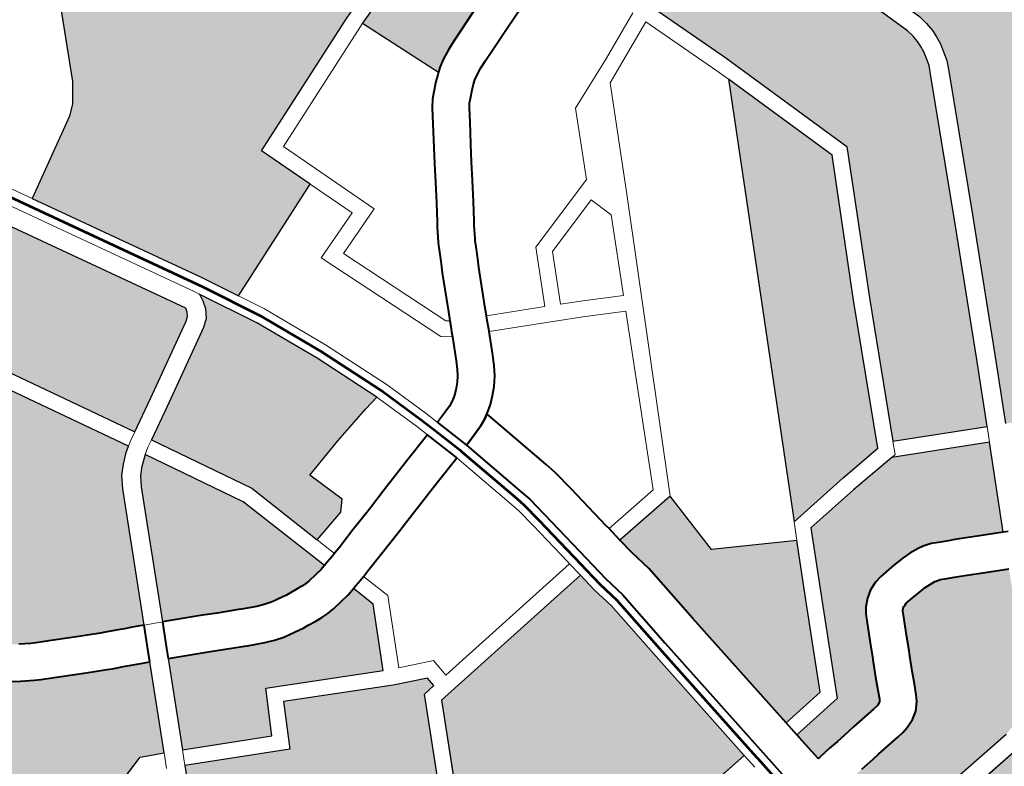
# Model space of a CAD drawing. Header units: metres. Extents: x 148691 to 149199, y 486355 to 486958.
# Tile 63 of 93: x 149133 to 149142, y 486523 to 486530. Entities that reach past the tile are written whole.
import ezdxf

# ---------------------------------------------------------------- set-up
doc = ezdxf.new("R2010")
doc.units = ezdxf.units.M
doc.header["$MEASUREMENT"] = 0
for name, color, linetype, lineweight in [('WVB-alg-onderhoek', 7, 'Continuous', 30), ('WVB-pen-brm-dik 018', 6, 'Continuous', 13), ('WVB-pen-brm-dik 050', 6, 'Continuous', 53), ('WVB-pen-dik 035', 1, 'Continuous', 40), ('WVB-raster-20%', 254, 'Continuous', 30), ('WVB-raster-60%', 253, 'Continuous', 30)]:
    doc.layers.add(name, color=color, linetype=linetype, lineweight=lineweight)

# ---------------------------------------------------------------- blocks, each defined once
blk = doc.blocks.new('INZET')
at = {"layer": 'WVB-raster-20%'}
for points in [[(-0.100655, -0.059926), (-0.101862, -0.059507), (-0.104398, -0.058649), (-0.107002, -0.057775), (-0.107231, -0.057703), (-0.107408, -0.05768), (-0.107568, -0.057663), (-0.107719, -0.057669), (-0.107863, -0.05768), (-0.108028, -0.057716), (-0.108208, -0.057774), (-0.110109, -0.058703), (-0.112111, -0.059689), (-0.113215, -0.057781), (-0.112224, -0.057252), (-0.112722, -0.056289), (-0.108913, -0.05433), (-0.108556, -0.054157), (-0.108307, -0.054157), (-0.108091, -0.054179), (-0.107178, -0.05447), (-0.105907, -0.054932), (-0.105752, -0.05448), (-0.105245, -0.054619), (-0.1049, -0.054713), (-0.103848, -0.055146), (-0.103983, -0.055575), (-0.102032, -0.056247), (-0.101746, -0.055401), (-0.098725, -0.05471), (-0.098055, -0.057456), (-0.099961, -0.057913)], [(-0.110694, -0.062138), (-0.111935, -0.059992), (-0.109955, -0.059017), (-0.108077, -0.058099), (-0.107937, -0.058054), (-0.107812, -0.058027), (-0.107698, -0.058018), (-0.10758, -0.058014), (-0.10745, -0.058028), (-0.107307, -0.058046), (-0.107111, -0.058108), (-0.10451, -0.058981), (-0.101975, -0.059838), (-0.100769, -0.060257), (-0.101355, -0.061959), (-0.103958, -0.061089), (-0.106683, -0.060131), (-0.109227, -0.061371)], [(-0.095873, -0.066523), (-0.095956, -0.066182), (-0.096019, -0.06591), (-0.096046, -0.065799), (-0.096106, -0.065557), (-0.096151, -0.065367), (-0.096218, -0.065094), (-0.096256, -0.064951), (-0.096373, -0.064479), (-0.096401, -0.064364), (-0.096446, -0.064247), (-0.096538, -0.064086), (-0.096646, -0.063958), (-0.096799, -0.063856), (-0.096914, -0.063804), (-0.09711, -0.063739), (-0.097346, -0.063663), (-0.097614, -0.063571), (-0.09771, -0.063538), (-0.097962, -0.063453), (-0.098358, -0.063317), (-0.098429, -0.063292), (-0.098441, -0.063285), (-0.098474, -0.063259), (-0.098497, -0.063233), (-0.098516, -0.063198), (-0.098529, -0.063164), (-0.098565, -0.06301), (-0.098586, -0.062903), (-0.098623, -0.062709), (-0.098634, -0.06261), (-0.098639, -0.062494), (-0.098637, -0.062467), (-0.098624, -0.062388), (-0.098598, -0.062308), (-0.098539, -0.06213), (-0.098501, -0.062018), (-0.09832, -0.061499), (-0.0982, -0.061146), (-0.097199, -0.061479), (-0.096026, -0.061891), (-0.095777, -0.062156), (-0.095616, -0.062345), (-0.09554, -0.062465), (-0.095463, -0.062646), (-0.095068, -0.064302), (-0.09467, -0.066228)], [(-0.10211, -0.067392), (-0.102401, -0.066166), (-0.101142, -0.065944), (-0.100541, -0.064441), (-0.099395, -0.064838), (-0.097802, -0.065387), (-0.097593, -0.066225), (-0.100158, -0.066863), (-0.101377, -0.067159), (-0.101799, -0.067304)], [(-0.112996, -0.074205), (-0.114045, -0.072854), (-0.114222, -0.072698), (-0.114597, -0.072501), (-0.118883, -0.071041), (-0.118813, -0.070839), (-0.117506, -0.067642), (-0.116809, -0.065965), (-0.115336, -0.065169), (-0.114397, -0.064649), (-0.113695, -0.065925), (-0.113639, -0.06608), (-0.113623, -0.066255), (-0.113475, -0.066892), (-0.11327, -0.067287), (-0.11324, -0.067346), (-0.111768, -0.069951), (-0.110788, -0.069434), (-0.10955, -0.071616), (-0.110192, -0.072076)], [(-0.099239, -0.072396), (-0.101011, -0.071786), (-0.101873, -0.068364), (-0.1015, -0.068259), (-0.101096, -0.068119), (-0.09992, -0.067834), (-0.09742, -0.067212), (-0.097061, -0.068683), (-0.096771, -0.068602), (-0.096546, -0.069525), (-0.09658, -0.069592), (-0.096714, -0.06985), (-0.098569, -0.070303), (-0.098136, -0.072117)], [(-0.107918, -0.074338), (-0.108334, -0.073782), (-0.109331, -0.072476), (-0.10946, -0.072356), (-0.109631, -0.07228), (-0.109785, -0.072252), (-0.109913, -0.072252), (-0.109929, -0.072257), (-0.108938, -0.071547), (-0.107819, -0.070851), (-0.106638, -0.070194), (-0.10654, -0.070482), (-0.106257, -0.071229), (-0.105929, -0.072003), (-0.105246, -0.071675), (-0.105037, -0.071812), (-0.104784, -0.072448), (-0.106224, -0.073088)], [(-0.101121, -0.076983), (-0.101223, -0.076968), (-0.101306, -0.076948), (-0.102185, -0.076648), (-0.101531, -0.074754), (-0.102382, -0.074438), (-0.101689, -0.072459), (-0.101504, -0.071825), (-0.101321, -0.071785), (-0.101263, -0.072017), (-0.099252, -0.072709), (-0.09853, -0.072546), (-0.098634, -0.072592), (-0.098769, -0.07265), (-0.098911, -0.072741), (-0.099051, -0.072836), (-0.099172, -0.072943), (-0.099292, -0.073077), (-0.099388, -0.073224), (-0.099487, -0.073385), (-0.099565, -0.073548), (-0.09987, -0.07442), (-0.100648, -0.076668), (-0.100688, -0.076762), (-0.100738, -0.076823), (-0.100822, -0.076893), (-0.100912, -0.076952), (-0.100987, -0.076978), (-0.101068, -0.076983)], [(-0.102469, -0.076551), (-0.104119, -0.075987), (-0.103873, -0.075257), (-0.103782, -0.074991), (-0.103651, -0.074604), (-0.103631, -0.074546), (-0.103531, -0.074229), (-0.103489, -0.074046), (-0.103456, -0.073863), (-0.103445, -0.073746), (-0.103441, -0.073642), (-0.103434, -0.073446), (-0.103438, -0.073352), (-0.103442, -0.07319), (-0.103448, -0.073059), (-0.10346, -0.072921), (-0.103487, -0.072787), (-0.103544, -0.072584), (-0.10359, -0.072425), (-0.103615, -0.072359), (-0.10365, -0.072273), (-0.103216, -0.07208), (-0.102021, -0.072501), (-0.102763, -0.074616), (-0.101911, -0.074933)], [(-0.104781, -0.07576), (-0.107225, -0.074923), (-0.107409, -0.074843), (-0.107538, -0.074749), (-0.107678, -0.074622), (-0.107727, -0.074569), (-0.106072, -0.073349), (-0.10429, -0.072557), (-0.104266, -0.072616), (-0.104255, -0.072645), (-0.104218, -0.072775), (-0.104168, -0.072952), (-0.104154, -0.073022), (-0.104146, -0.073104), (-0.104142, -0.073214), (-0.104137, -0.073377), (-0.104134, -0.073448), (-0.104141, -0.073616), (-0.104144, -0.0737), (-0.10415, -0.073767), (-0.104175, -0.073906), (-0.104207, -0.074045), (-0.104296, -0.074327), (-0.104314, -0.074379), (-0.104445, -0.074766), (-0.104536, -0.075032)]]:
    blk.add_hatch(color=256, dxfattribs=at).paths.add_polyline_path(points)
at = {"layer": 'WVB-raster-20%', "extrusion": (0, 0, -1)}
for points in [[(0.09433, -0.066144), (0.094152, -0.066101), (0.093064, -0.065832), (0.093202, -0.065268), (0.092741, -0.064511), (0.091934, -0.064312), (0.091922, -0.06431), (0.092163, -0.063363), (0.092359, -0.062497), (0.092005, -0.061368), (0.091, -0.061128), (0.091074, -0.060991), (0.091236, -0.06076), (0.091314, -0.060651), (0.09144, -0.060509), (0.091543, -0.0604), (0.091711, -0.060249), (0.091801, -0.060176), (0.091908, -0.060098), (0.092043, -0.060017), (0.092237, -0.059915), (0.09236, -0.05986), (0.092559, -0.059788), (0.092958, -0.059651), (0.093199, -0.059567), (0.093976, -0.059303), (0.094445, -0.06066), (0.095114, -0.062599), (0.094726, -0.064226), (0.094631, -0.064687), (0.093733, -0.064466), (0.093601, -0.064995), (0.093931, -0.065496), (0.094439, -0.065617)], [(0.10088, -0.064323), (0.101181, -0.063115), (0.101368, -0.062271), (0.104055, -0.061373), (0.106665, -0.060455), (0.108848, -0.06152)], [(0.097302, -0.066153), (0.097233, -0.066135), (0.096715, -0.066008), (0.096726, -0.065965), (0.096786, -0.065723), (0.096832, -0.065532), (0.096897, -0.065267), (0.096934, -0.065124), (0.097052, -0.064647), (0.09707, -0.064573), (0.09708, -0.064547), (0.097114, -0.064489), (0.097116, -0.064486), (0.09714, -0.06447), (0.097169, -0.064457), (0.097328, -0.064405), (0.097568, -0.064327), (0.097841, -0.064233), (0.097935, -0.064201), (0.098187, -0.064116), (0.098589, -0.063978), (0.098711, -0.063935), (0.098829, -0.063872), (0.098958, -0.063767), (0.099069, -0.063643), (0.099155, -0.06349), (0.099201, -0.063363), (0.099249, -0.063158), (0.099273, -0.063038), (0.099316, -0.062813), (0.099332, -0.062662), (0.09934, -0.062483), (0.099333, -0.062382), (0.099306, -0.062221), (0.099263, -0.062089), (0.099203, -0.061908), (0.099163, -0.06179), (0.098982, -0.061271), (0.098862, -0.060918), (0.100485, -0.060355), (0.101094, -0.062121), (0.100889, -0.063047), (0.100628, -0.064093), (0.099297, -0.064554), (0.09755, -0.065157)], [(0.113009, -0.067139), (0.111523, -0.066303), (0.111591, -0.06624), (0.111702, -0.066099), (0.111814, -0.065927), (0.111919, -0.065752), (0.112236, -0.06516), (0.11259, -0.064506), (0.113002, -0.063782), (0.113698, -0.064263), (0.114134, -0.064504), (0.113421, -0.065801), (0.113344, -0.066014), (0.113326, -0.066207), (0.113191, -0.066788)], [(0.112754, -0.081105), (0.112579, -0.080591), (0.111296, -0.07687), (0.1082, -0.074546), (0.108613, -0.073993), (0.109591, -0.072712), (0.109656, -0.072652), (0.109734, -0.072617), (0.109811, -0.072603), (0.113103, -0.075104), (0.115167, -0.076663), (0.113972, -0.078267), (0.113825, -0.078466), (0.11377, -0.078606), (0.113764, -0.078718), (0.113764, -0.078801), (0.113786, -0.078899), (0.113884, -0.079207), (0.11434, -0.080556), (0.114054, -0.080648), (0.113805, -0.080738), (0.113692, -0.080779), (0.113199, -0.080958)], [(0.110972, -0.081622), (0.11075, -0.081581), (0.110617, -0.081543), (0.110429, -0.081462), (0.110269, -0.081385), (0.10997, -0.081217), (0.10973, -0.08108), (0.109638, -0.081029), (0.109002, -0.08068), (0.108549, -0.080433), (0.108389, -0.080346), (0.108289, -0.080293), (0.107749, -0.080008), (0.107081, -0.079633), (0.10699, -0.079584), (0.106635, -0.079393), (0.106567, -0.07935), (0.106465, -0.079277), (0.106333, -0.079174), (0.106208, -0.079067), (0.106116, -0.078968), (0.106039, -0.078882), (0.106006, -0.078844), (0.105874, -0.07868), (0.105789, -0.078566), (0.105751, -0.078504), (0.105718, -0.078444), (0.105674, -0.078354), (0.105583, -0.07815), (0.105547, -0.078057), (0.105452, -0.077782), (0.105335, -0.077451), (0.105275, -0.077287), (0.10522, -0.077134), (0.105138, -0.076892), (0.105111, -0.076804), (0.105036, -0.076567), (0.105, -0.076451), (0.104955, -0.07631), (0.104885, -0.076094), (0.107352, -0.075249), (0.107584, -0.075149), (0.107759, -0.075021), (0.107925, -0.074871), (0.10801, -0.074778), (0.111042, -0.077054), (0.112295, -0.080688), (0.112469, -0.0812), (0.112468, -0.0812), (0.112044, -0.081344), (0.111485, -0.081536), (0.111345, -0.081571), (0.111231, -0.081589)], [(0.107356, -0.085125), (0.107213, -0.084702), (0.103801, -0.082837), (0.103262, -0.081239), (0.103194, -0.081033), (0.102257, -0.078312), (0.102716, -0.077326), (0.10258, -0.076883), (0.104223, -0.076321), (0.104289, -0.076525), (0.104333, -0.076662), (0.104368, -0.076775), (0.104442, -0.077013), (0.104472, -0.077108), (0.104559, -0.077367), (0.104618, -0.077526), (0.104676, -0.077687), (0.104792, -0.078015), (0.104889, -0.078297), (0.104937, -0.078419), (0.10504, -0.078651), (0.105097, -0.078767), (0.105147, -0.078858), (0.105209, -0.078958), (0.105319, -0.079108), (0.105471, -0.079296), (0.105515, -0.079345), (0.105594, -0.079434), (0.105542, -0.079479), (0.105121, -0.080258), (0.105071, -0.080722), (0.106063, -0.081264), (0.106655, -0.080199), (0.106659, -0.080201), (0.106744, -0.080247), (0.107414, -0.080622), (0.107962, -0.080912), (0.108058, -0.080963), (0.108214, -0.081048), (0.108666, -0.081294), (0.109294, -0.081639)]]:
    blk.add_hatch(color=256, dxfattribs=at).paths.add_polyline_path(points)
at = {"layer": 'WVB-pen-brm-dik 018'}
for p, q in [((-0.107719, -0.057669), (-0.107863, -0.05768)), ((-0.107568, -0.057663), (-0.107719, -0.057669)), ((-0.107408, -0.05768), (-0.107568, -0.057663)), ((-0.108028, -0.057716), (-0.108208, -0.057774)), ((-0.107863, -0.05768), (-0.108028, -0.057716)), ((-0.107231, -0.057703), (-0.107408, -0.05768)), ((-0.107002, -0.057775), (-0.107231, -0.057703)), ((-0.104398, -0.058649), (-0.107002, -0.057775)), ((-0.107937, -0.058054), (-0.107812, -0.058027)), ((-0.107812, -0.058027), (-0.107698, -0.058018)), ((-0.107698, -0.058018), (-0.10758, -0.058014)), ((-0.10758, -0.058014), (-0.10745, -0.058028)), ((-0.10745, -0.058028), (-0.107307, -0.058046)), ((-0.107307, -0.058046), (-0.107111, -0.058108)), ((-0.109955, -0.059017), (-0.108077, -0.058099)), ((-0.108077, -0.058099), (-0.107937, -0.058054)), ((-0.107111, -0.058108), (-0.10451, -0.058981)), ((-0.101862, -0.059507), (-0.104398, -0.058649)), ((-0.10451, -0.058981), (-0.101975, -0.059838)), ((-0.100655, -0.059926), (-0.101862, -0.059507)), ((-0.101975, -0.059838), (-0.100769, -0.060257)), ((-0.106683, -0.060131), (-0.109227, -0.061371)), ((-0.103958, -0.061089), (-0.106683, -0.060131)), ((-0.100769, -0.060257), (-0.101355, -0.061959)), ((-0.100485, -0.060355), (-0.100769, -0.060257)), ((-0.100769, -0.060257), (-0.100485, -0.060355)), ((-0.108848, -0.06152), (-0.106665, -0.060455)), ((-0.106665, -0.060455), (-0.104055, -0.061373)), ((-0.101094, -0.062121), (-0.100485, -0.060355)), ((-0.100485, -0.060355), (-0.098862, -0.060918)), ((-0.098862, -0.060918), (-0.098831, -0.060827)), ((-0.101355, -0.061959), (-0.103958, -0.061089)), ((-0.109227, -0.061371), (-0.110694, -0.062138)), ((-0.104055, -0.061373), (-0.101368, -0.062271)), ((-0.108848, -0.06152), (-0.109091, -0.061639)), ((-0.109091, -0.061639), (-0.108848, -0.06152)), ((-0.10088, -0.064323), (-0.108848, -0.06152)), ((-0.109091, -0.061639), (-0.110535, -0.062394)), ((-0.110535, -0.062394), (-0.109091, -0.061639)), ((-0.101355, -0.061959), (-0.101112, -0.06204)), ((-0.101112, -0.06204), (-0.101355, -0.061959)), ((-0.101112, -0.06204), (-0.101094, -0.062121)), ((-0.101094, -0.062121), (-0.101112, -0.06204)), ((-0.100889, -0.063047), (-0.101094, -0.062121)), ((-0.101368, -0.062271), (-0.101181, -0.063115)), ((-0.110535, -0.062394), (-0.109828, -0.063526)), ((-0.109828, -0.063526), (-0.110535, -0.062394)), ((-0.110275, -0.063369), (-0.110801, -0.062533)), ((-0.110801, -0.062533), (-0.110275, -0.063369)), ((-0.095463, -0.062646), (-0.095068, -0.064302)), ((-0.094726, -0.064226), (-0.095114, -0.062599)), ((-0.100628, -0.064093), (-0.100889, -0.063047)), ((-0.101181, -0.063115), (-0.10088, -0.064323)), ((-0.109717, -0.06433), (-0.110275, -0.063369)), ((-0.110275, -0.063369), (-0.109717, -0.06433)), ((-0.109828, -0.063526), (-0.107824, -0.064227)), ((-0.107824, -0.064227), (-0.109828, -0.063526)), ((-0.111978, -0.064166), (-0.11162, -0.064829)), ((-0.099297, -0.064554), (-0.100628, -0.064093)), ((-0.108423, -0.064773), (-0.109717, -0.06433)), ((-0.109717, -0.06433), (-0.108423, -0.064773)), ((-0.107824, -0.064227), (-0.102401, -0.066166)), ((-0.102401, -0.066166), (-0.107824, -0.064227)), ((-0.100541, -0.064441), (-0.10088, -0.064323)), ((-0.10088, -0.064323), (-0.100541, -0.064441)), ((-0.101142, -0.065944), (-0.100541, -0.064441)), ((-0.100541, -0.064441), (-0.099395, -0.064838)), ((-0.09755, -0.065157), (-0.099297, -0.064554)), ((-0.10762, -0.064673), (-0.108043, -0.064876)), ((-0.10762, -0.064673), (-0.108043, -0.064876)), ((-0.106164, -0.065178), (-0.10762, -0.064673)), ((-0.106164, -0.065178), (-0.10762, -0.064673)), ((-0.11162, -0.064829), (-0.11131, -0.065406)), ((-0.107744, -0.066218), (-0.108423, -0.064773)), ((-0.108423, -0.064773), (-0.107744, -0.066218)), ((-0.108043, -0.064876), (-0.107526, -0.065976)), ((-0.108043, -0.064876), (-0.107526, -0.065976)), ((-0.099395, -0.064838), (-0.097802, -0.065387)), ((-0.106447, -0.065943), (-0.106164, -0.065178)), ((-0.106447, -0.065943), (-0.106164, -0.065178)), ((-0.10588, -0.065276), (-0.106165, -0.066044)), ((-0.106165, -0.066044), (-0.10588, -0.065276)), ((-0.102655, -0.066395), (-0.10588, -0.065276)), ((-0.10588, -0.065276), (-0.102655, -0.066395)), ((-0.097302, -0.066153), (-0.09755, -0.065157)), ((-0.11131, -0.065406), (-0.11122, -0.065556)), ((-0.097802, -0.065387), (-0.097593, -0.066225)), ((-0.11122, -0.065556), (-0.111133, -0.065691)), ((-0.111133, -0.065691), (-0.111075, -0.065763)), ((-0.111075, -0.065763), (-0.111012, -0.065822)), ((-0.111012, -0.065822), (-0.110932, -0.065896)), ((-0.110932, -0.065896), (-0.110778, -0.066021)), ((-0.110778, -0.066021), (-0.110736, -0.066053)), ((-0.107526, -0.065976), (-0.106573, -0.066308)), ((-0.107526, -0.065976), (-0.106573, -0.066308)), ((-0.106165, -0.066044), (-0.106749, -0.06774)), ((-0.106749, -0.06774), (-0.106165, -0.066044)), ((-0.106573, -0.066308), (-0.106447, -0.065943)), ((-0.106573, -0.066308), (-0.106447, -0.065943)), ((-0.102401, -0.066166), (-0.101142, -0.065944)), ((-0.110736, -0.066053), (-0.110654, -0.066101)), ((-0.110654, -0.066101), (-0.110411, -0.066215)), ((-0.110411, -0.066215), (-0.109865, -0.066479)), ((-0.106671, -0.066592), (-0.107744, -0.066218)), ((-0.107744, -0.066218), (-0.106671, -0.066592)), ((-0.10211, -0.067392), (-0.102401, -0.066166)), ((-0.097593, -0.066225), (-0.097302, -0.066153)), ((-0.111523, -0.066303), (-0.113009, -0.067139)), ((-0.111487, -0.066336), (-0.111523, -0.066303)), ((-0.111391, -0.066425), (-0.111487, -0.066336)), ((-0.102399, -0.067474), (-0.102655, -0.066395)), ((-0.102655, -0.066395), (-0.102399, -0.067474)), ((-0.11121, -0.066572), (-0.111391, -0.066425)), ((-0.111125, -0.066637), (-0.11121, -0.066572)), ((-0.109865, -0.066479), (-0.109619, -0.066594)), ((-0.109619, -0.066594), (-0.109528, -0.066636)), ((-0.107033, -0.067645), (-0.106671, -0.066592)), ((-0.106671, -0.066592), (-0.107033, -0.067645)), ((-0.113009, -0.067139), (-0.113191, -0.066788)), ((-0.11098, -0.066721), (-0.111125, -0.066637)), ((-0.110712, -0.066847), (-0.11098, -0.066721)), ((-0.109528, -0.066636), (-0.109057, -0.066857)), ((-0.110165, -0.067111), (-0.110712, -0.066847)), ((-0.109057, -0.066857), (-0.10873, -0.067016)), ((-0.113009, -0.067139), (-0.112976, -0.067203)), ((-0.112976, -0.067203), (-0.113009, -0.067139)), ((-0.109915, -0.067228), (-0.110165, -0.067111)), ((-0.10873, -0.067016), (-0.108652, -0.067054)), ((-0.108652, -0.067054), (-0.108424, -0.067156)), ((-0.108424, -0.067156), (-0.108387, -0.06717)), ((-0.097129, -0.06714), (-0.09742, -0.067212)), ((-0.11324, -0.067346), (-0.111768, -0.069951)), ((-0.112976, -0.067203), (-0.11165, -0.069549)), ((-0.11165, -0.069549), (-0.112976, -0.067203)), ((-0.109825, -0.06727), (-0.109915, -0.067228)), ((-0.109358, -0.067488), (-0.109825, -0.06727)), ((-0.108387, -0.06717), (-0.108274, -0.067211)), ((-0.108274, -0.067211), (-0.108057, -0.067291)), ((-0.108057, -0.067291), (-0.107906, -0.067347)), ((-0.107906, -0.067347), (-0.107209, -0.067586)), ((-0.09742, -0.067212), (-0.097061, -0.068683)), ((-0.109037, -0.067645), (-0.109358, -0.067488)), ((-0.103397, -0.067755), (-0.10247, -0.067494)), ((-0.10247, -0.067494), (-0.102399, -0.067474)), ((-0.102399, -0.067474), (-0.10211, -0.067392)), ((-0.108949, -0.067688), (-0.109037, -0.067645)), ((-0.108689, -0.067805), (-0.108949, -0.067688)), ((-0.107209, -0.067586), (-0.107033, -0.067645)), ((-0.107033, -0.067645), (-0.106947, -0.067674)), ((-0.106947, -0.067674), (-0.106851, -0.067706)), ((-0.106851, -0.067706), (-0.106752, -0.067739)), ((-0.108629, -0.067827), (-0.108689, -0.067805)), ((-0.108516, -0.067868), (-0.108629, -0.067827)), ((-0.108299, -0.067948), (-0.108516, -0.067868)), ((-0.106752, -0.067739), (-0.106749, -0.06774)), ((-0.106749, -0.06774), (-0.106318, -0.067891)), ((-0.106318, -0.067891), (-0.106128, -0.067959)), ((-0.104024, -0.067958), (-0.103812, -0.067878)), ((-0.103812, -0.067878), (-0.103397, -0.067755)), ((-0.108141, -0.068006), (-0.108299, -0.067948)), ((-0.107434, -0.068249), (-0.108141, -0.068006)), ((-0.106128, -0.067959), (-0.105955, -0.068038)), ((-0.105955, -0.068038), (-0.105782, -0.068143)), ((-0.105389, -0.068504), (-0.104024, -0.067958)), ((-0.10727, -0.068304), (-0.107434, -0.068249)), ((-0.105782, -0.068143), (-0.105647, -0.068247)), ((-0.105647, -0.068247), (-0.105517, -0.068359)), ((-0.109336, -0.069486), (-0.107308, -0.06837)), ((-0.107308, -0.06837), (-0.109336, -0.069486)), ((-0.107308, -0.06837), (-0.10727, -0.068304)), ((-0.10727, -0.068304), (-0.107308, -0.06837)), ((-0.107169, -0.068338), (-0.10727, -0.068304)), ((-0.107074, -0.068369), (-0.107169, -0.068338)), ((-0.10698, -0.068401), (-0.10709, -0.068592)), ((-0.10709, -0.068592), (-0.10698, -0.068401)), ((-0.10698, -0.068401), (-0.107074, -0.068369)), ((-0.106979, -0.068401), (-0.10698, -0.068401)), ((-0.106551, -0.068551), (-0.106979, -0.068401)), ((-0.105517, -0.068359), (-0.105431, -0.068452)), ((-0.105431, -0.068452), (-0.105389, -0.068504)), ((-0.102198, -0.068456), (-0.10312, -0.068716)), ((-0.102162, -0.068446), (-0.102198, -0.068456)), ((-0.101873, -0.068364), (-0.102162, -0.068446)), ((-0.101394, -0.071494), (-0.102162, -0.068446)), ((-0.102162, -0.068446), (-0.101394, -0.071494)), ((-0.101011, -0.071786), (-0.101873, -0.068364)), ((-0.11165, -0.069549), (-0.10981, -0.068579)), ((-0.10981, -0.068579), (-0.11165, -0.069549)), ((-0.10981, -0.068579), (-0.109336, -0.069486)), ((-0.109336, -0.069486), (-0.10981, -0.068579)), ((-0.10709, -0.068592), (-0.10946, -0.069897)), ((-0.10946, -0.069897), (-0.10709, -0.068592)), ((-0.106391, -0.068608), (-0.106551, -0.068551)), ((-0.106284, -0.068657), (-0.106391, -0.068608)), ((-0.10618, -0.068721), (-0.106284, -0.068657)), ((-0.106089, -0.068791), (-0.10618, -0.068721)), ((-0.106003, -0.068864), (-0.106089, -0.068791)), ((-0.103492, -0.068826), (-0.103661, -0.06889)), ((-0.10312, -0.068716), (-0.103492, -0.068826)), ((-0.109937, -0.068984), (-0.110788, -0.069434)), ((-0.110788, -0.069434), (-0.109937, -0.068984)), ((-0.10946, -0.069897), (-0.109937, -0.068984)), ((-0.109937, -0.068984), (-0.10946, -0.069897)), ((-0.105961, -0.068909), (-0.106003, -0.068864)), ((-0.1059, -0.068986), (-0.105961, -0.068909)), ((-0.105852, -0.069062), (-0.1059, -0.068986)), ((-0.103661, -0.06889), (-0.104925, -0.069395)), ((-0.105785, -0.069194), (-0.105852, -0.069062)), ((-0.105706, -0.069366), (-0.105785, -0.069194)), ((-0.105688, -0.069406), (-0.105706, -0.069366)), ((-0.111768, -0.069951), (-0.110788, -0.069434)), ((-0.110788, -0.069434), (-0.10955, -0.071616)), ((-0.106752, -0.069914), (-0.105934, -0.069516)), ((-0.105934, -0.069516), (-0.105688, -0.069406)), ((-0.104925, -0.069395), (-0.104684, -0.069941)), ((-0.105565, -0.06968), (-0.105807, -0.069788)), ((-0.105324, -0.070225), (-0.105565, -0.06968)), ((-0.107971, -0.070593), (-0.106752, -0.069914)), ((-0.105807, -0.069788), (-0.106613, -0.07018)), ((-0.104684, -0.069941), (-0.10439, -0.070603)), ((-0.106613, -0.07018), (-0.106638, -0.070194)), ((-0.106638, -0.070194), (-0.10654, -0.070482)), ((-0.105027, -0.070892), (-0.105324, -0.070225)), ((-0.10654, -0.070482), (-0.106257, -0.071229)), ((-0.109105, -0.071298), (-0.107971, -0.070593)), ((-0.10439, -0.070603), (-0.104198, -0.071018)), ((-0.114597, -0.072501), (-0.118883, -0.071041)), ((-0.104836, -0.071305), (-0.105027, -0.070892)), ((-0.104198, -0.071018), (-0.103997, -0.07148)), ((-0.106257, -0.071229), (-0.105929, -0.072003)), ((-0.10955, -0.071616), (-0.109105, -0.071298)), ((-0.104637, -0.071764), (-0.104836, -0.071305)), ((-0.103997, -0.07148), (-0.103818, -0.071875)), ((-0.10193, -0.072215), (-0.101742, -0.071571)), ((-0.101742, -0.071571), (-0.10193, -0.072215)), ((-0.101742, -0.071571), (-0.101394, -0.071494)), ((-0.101394, -0.071494), (-0.101742, -0.071571)), ((-0.105929, -0.072003), (-0.105246, -0.071675)), ((-0.105246, -0.071675), (-0.105037, -0.071812)), ((-0.105037, -0.071812), (-0.104784, -0.072448)), ((-0.104459, -0.072155), (-0.104637, -0.071764)), ((-0.103766, -0.071997), (-0.103229, -0.071758)), ((-0.103229, -0.071758), (-0.103766, -0.071997)), ((-0.103229, -0.071758), (-0.10193, -0.072215)), ((-0.10193, -0.072215), (-0.103229, -0.071758)), ((-0.101504, -0.071825), (-0.101321, -0.071785)), ((-0.101321, -0.071785), (-0.101263, -0.072017)), ((-0.099239, -0.072396), (-0.101011, -0.071786)), ((-0.103818, -0.071875), (-0.103769, -0.07199)), ((-0.103769, -0.07199), (-0.103766, -0.071997)), ((-0.103766, -0.071997), (-0.10373, -0.072082)), ((-0.101689, -0.072459), (-0.101504, -0.071825)), ((-0.104414, -0.072262), (-0.104459, -0.072155)), ((-0.10373, -0.072082), (-0.103678, -0.072206)), ((-0.10365, -0.072273), (-0.103216, -0.07208)), ((-0.103216, -0.07208), (-0.102021, -0.072501)), ((-0.101263, -0.072017), (-0.099252, -0.072709)), ((-0.110013, -0.072317), (-0.113315, -0.074825)), ((-0.109929, -0.072257), (-0.110013, -0.072317)), ((-0.109913, -0.072252), (-0.109929, -0.072257)), ((-0.109785, -0.072252), (-0.109913, -0.072252)), ((-0.109631, -0.07228), (-0.109785, -0.072252)), ((-0.10946, -0.072356), (-0.109631, -0.07228)), ((-0.109331, -0.072476), (-0.10946, -0.072356)), ((-0.104784, -0.072448), (-0.104406, -0.072281)), ((-0.104406, -0.072281), (-0.104784, -0.072448)), ((-0.104406, -0.072281), (-0.104414, -0.072262)), ((-0.104375, -0.072355), (-0.104406, -0.072281)), ((-0.104324, -0.072477), (-0.104375, -0.072355)), ((-0.103678, -0.072206), (-0.10365, -0.072273)), ((-0.114222, -0.072698), (-0.114597, -0.072501)), ((-0.108334, -0.073782), (-0.109331, -0.072476)), ((-0.104784, -0.072448), (-0.106224, -0.073088)), ((-0.106072, -0.073349), (-0.10429, -0.072557)), ((-0.10429, -0.072557), (-0.104324, -0.072477)), ((-0.102021, -0.072501), (-0.102763, -0.074616)), ((-0.102382, -0.074438), (-0.101689, -0.072459)), ((-0.114045, -0.072854), (-0.114222, -0.072698)), ((-0.113103, -0.075104), (-0.109811, -0.072603)), ((-0.109811, -0.072603), (-0.109734, -0.072617)), ((-0.109734, -0.072617), (-0.109656, -0.072652)), ((-0.109656, -0.072652), (-0.109591, -0.072712)), ((-0.109591, -0.072712), (-0.108613, -0.073993)), ((-0.112996, -0.074205), (-0.114045, -0.072854)), ((-0.106224, -0.073088), (-0.107918, -0.074338)), ((-0.107727, -0.074569), (-0.106072, -0.073349)), ((-0.107918, -0.074338), (-0.108334, -0.073782)), ((-0.108613, -0.073993), (-0.1082, -0.074546)), ((-0.113496, -0.074586), (-0.112996, -0.074205)), ((-0.107918, -0.074338), (-0.107826, -0.074461)), ((-0.107826, -0.074461), (-0.107918, -0.074338)), ((-0.1082, -0.074546), (-0.111296, -0.07687)), ((-0.108095, -0.074685), (-0.1082, -0.074546)), ((-0.1082, -0.074546), (-0.108095, -0.074685)), ((-0.107826, -0.074461), (-0.107727, -0.074569)), ((-0.107727, -0.074569), (-0.107826, -0.074461)), ((-0.107678, -0.074622), (-0.107727, -0.074569)), ((-0.101531, -0.074754), (-0.102382, -0.074438)), ((-0.111042, -0.077054), (-0.10801, -0.074778)), ((-0.10801, -0.074778), (-0.108095, -0.074685)), ((-0.108095, -0.074685), (-0.10801, -0.074778)), ((-0.10801, -0.074778), (-0.107925, -0.074871)), ((-0.107538, -0.074749), (-0.107678, -0.074622)), ((-0.107409, -0.074843), (-0.107538, -0.074749)), ((-0.102763, -0.074616), (-0.101911, -0.074933)), ((-0.102185, -0.076648), (-0.101531, -0.074754)), ((-0.107925, -0.074871), (-0.107759, -0.075021)), ((-0.107225, -0.074923), (-0.107409, -0.074843)), ((-0.104781, -0.07576), (-0.107225, -0.074923)), ((-0.101911, -0.074933), (-0.102469, -0.076551)), ((-0.107759, -0.075021), (-0.107584, -0.075149)), ((-0.107584, -0.075149), (-0.107352, -0.075249)), ((-0.107352, -0.075249), (-0.104885, -0.076094)), ((-0.104885, -0.076094), (-0.104781, -0.07576)), ((-0.104781, -0.07576), (-0.104885, -0.076094)), ((-0.104299, -0.075925), (-0.104781, -0.07576)), ((-0.104119, -0.075987), (-0.104299, -0.075925)), ((-0.102469, -0.076551), (-0.104119, -0.075987)), ((-0.104885, -0.076094), (-0.104412, -0.076256)), ((-0.104412, -0.076256), (-0.104223, -0.076321)), ((-0.104223, -0.076321), (-0.10258, -0.076883)), ((-0.102469, -0.076551), (-0.102185, -0.076648)), ((-0.102185, -0.076648), (-0.102469, -0.076551)), ((-0.101306, -0.076948), (-0.102185, -0.076648)), ((-0.10258, -0.076883), (-0.102716, -0.077326)), ((-0.102296, -0.07698), (-0.10258, -0.076883)), ((-0.10258, -0.076883), (-0.102296, -0.07698)), ((-0.102716, -0.077326), (-0.102257, -0.078312))]:
    blk.add_line(p, q, dxfattribs=at)
at = {"layer": 'WVB-pen-brm-dik 050'}
for p, q in [((-0.097456, -0.067067), (-0.097165, -0.066994)), ((-0.102203, -0.068302), (-0.101914, -0.06822)), ((-0.105029, -0.069275), (-0.104981, -0.069256)), ((-0.106711, -0.070063), (-0.106711, -0.070063))]:
    blk.add_line(p, q, dxfattribs=at)
at = {"layer": 'WVB-pen-brm-dik 050', "flags": 128}
for points in [[(-0.097165, -0.066994), (-0.097029, -0.06696), (-0.096518, -0.066835)], [(-0.101914, -0.06822), (-0.101545, -0.068116), (-0.101138, -0.067975), (-0.099955, -0.067688), (-0.097456, -0.067067)], [(-0.104981, -0.069256), (-0.103715, -0.06875), (-0.10354, -0.068684), (-0.103161, -0.068571), (-0.102239, -0.068312), (-0.102203, -0.068302)], [(-0.105626, -0.069543), (-0.105029, -0.069275)], [(-0.106711, -0.070063), (-0.106682, -0.070047), (-0.10587, -0.069652), (-0.105626, -0.069543)], [(-0.110016, -0.072135), (-0.109022, -0.071423), (-0.107895, -0.070722), (-0.106711, -0.070063)], [(-0.115467, -0.076263), (-0.113405, -0.074705), (-0.110103, -0.072196), (-0.110016, -0.072135)]]:
    blk.add_lwpolyline(points, dxfattribs=at)
at = {"layer": 'WVB-pen-dik 035', "flags": 128}
for points in [[(-0.098831, -0.060827), (-0.098862, -0.060918)], [(-0.098862, -0.060918), (-0.098982, -0.061271)], [(-0.09832, -0.061499), (-0.0982, -0.061146)], [(-0.098982, -0.061271), (-0.099163, -0.06179)], [(-0.098501, -0.062018), (-0.09832, -0.061499)], [(-0.099203, -0.061908), (-0.099263, -0.062089)], [(-0.099163, -0.06179), (-0.099203, -0.061908)], [(-0.099263, -0.062089), (-0.099306, -0.062221)], [(-0.098598, -0.062308), (-0.098539, -0.06213)], [(-0.098539, -0.06213), (-0.098501, -0.062018)], [(-0.099306, -0.062221), (-0.099333, -0.062382)], [(-0.098624, -0.062388), (-0.098598, -0.062308)], [(-0.099333, -0.062382), (-0.09934, -0.062483)], [(-0.09934, -0.062483), (-0.099332, -0.062662)], [(-0.098639, -0.062494), (-0.098637, -0.062467)], [(-0.098634, -0.06261), (-0.098639, -0.062494)], [(-0.098637, -0.062467), (-0.098624, -0.062388)], [(-0.099332, -0.062662), (-0.099316, -0.062813)], [(-0.098623, -0.062709), (-0.098634, -0.06261)], [(-0.099316, -0.062813), (-0.099273, -0.063038)], [(-0.098586, -0.062903), (-0.098623, -0.062709)], [(-0.099273, -0.063038), (-0.099249, -0.063158)], [(-0.098565, -0.06301), (-0.098586, -0.062903)], [(-0.098529, -0.063164), (-0.098565, -0.06301)], [(-0.099249, -0.063158), (-0.099201, -0.063363)], [(-0.098516, -0.063198), (-0.098529, -0.063164)], [(-0.098497, -0.063233), (-0.098516, -0.063198)], [(-0.098474, -0.063259), (-0.098497, -0.063233)], [(-0.107033, -0.067645), (-0.107209, -0.067586), (-0.107906, -0.067347), (-0.108057, -0.067291), (-0.108274, -0.067211), (-0.108387, -0.06717), (-0.108424, -0.067156), (-0.108652, -0.067054), (-0.10873, -0.067016), (-0.109057, -0.066857), (-0.109528, -0.066636), (-0.109619, -0.066594), (-0.109865, -0.066479), (-0.110411, -0.066215), (-0.110654, -0.066101), (-0.110736, -0.066053), (-0.110778, -0.066021), (-0.110932, -0.065896), (-0.111012, -0.065822), (-0.111075, -0.065763), (-0.111133, -0.065691), (-0.11122, -0.065556), (-0.11131, -0.065406), (-0.11162, -0.064829), (-0.111978, -0.064166)], [(-0.099201, -0.063363), (-0.099155, -0.06349)], [(-0.098441, -0.063285), (-0.098474, -0.063259)], [(-0.098429, -0.063292), (-0.098441, -0.063285)], [(-0.098358, -0.063317), (-0.098429, -0.063292)], [(-0.097962, -0.063453), (-0.098358, -0.063317)], [(-0.099155, -0.06349), (-0.099069, -0.063643)], [(-0.09771, -0.063538), (-0.097962, -0.063453)], [(-0.097614, -0.063571), (-0.09771, -0.063538)], [(-0.097346, -0.063663), (-0.097614, -0.063571)], [(-0.113002, -0.063782), (-0.11259, -0.064506), (-0.112236, -0.06516), (-0.111919, -0.065752), (-0.111814, -0.065927), (-0.111702, -0.066099), (-0.111591, -0.06624), (-0.111523, -0.066303)], [(-0.099069, -0.063643), (-0.098958, -0.063767)], [(-0.098958, -0.063767), (-0.098829, -0.063872)], [(-0.09711, -0.063739), (-0.097346, -0.063663)], [(-0.096914, -0.063804), (-0.09711, -0.063739)], [(-0.096799, -0.063856), (-0.096914, -0.063804)], [(-0.098829, -0.063872), (-0.098711, -0.063935)], [(-0.098711, -0.063935), (-0.098589, -0.063978)], [(-0.098589, -0.063978), (-0.098187, -0.064116)], [(-0.096646, -0.063958), (-0.096799, -0.063856)], [(-0.096538, -0.064086), (-0.096646, -0.063958)], [(-0.098187, -0.064116), (-0.097935, -0.064201)], [(-0.096446, -0.064247), (-0.096538, -0.064086)], [(-0.097935, -0.064201), (-0.097841, -0.064233)], [(-0.097841, -0.064233), (-0.097568, -0.064327)], [(-0.097568, -0.064327), (-0.097328, -0.064405)], [(-0.096401, -0.064364), (-0.096446, -0.064247)], [(-0.096373, -0.064479), (-0.096401, -0.064364)], [(-0.097328, -0.064405), (-0.097169, -0.064457)], [(-0.097169, -0.064457), (-0.09714, -0.06447)], [(-0.09714, -0.06447), (-0.097116, -0.064486)], [(-0.097116, -0.064486), (-0.097114, -0.064489)], [(-0.097114, -0.064489), (-0.09708, -0.064547)], [(-0.09708, -0.064547), (-0.09707, -0.064573)], [(-0.096256, -0.064951), (-0.096373, -0.064479)], [(-0.09707, -0.064573), (-0.097052, -0.064647)], [(-0.097052, -0.064647), (-0.096934, -0.065124)], [(-0.096218, -0.065094), (-0.096256, -0.064951)], [(-0.096151, -0.065367), (-0.096218, -0.065094)], [(-0.096934, -0.065124), (-0.096897, -0.065267)], [(-0.096897, -0.065267), (-0.096832, -0.065532)], [(-0.096832, -0.065532), (-0.096786, -0.065723)], [(-0.096786, -0.065723), (-0.096726, -0.065965)], [(-0.096715, -0.066008), (-0.097233, -0.066135)], [(-0.096726, -0.065965), (-0.096715, -0.066008)], [(-0.097593, -0.066225), (-0.100158, -0.066863)], [(-0.097302, -0.066153), (-0.097593, -0.066225)], [(-0.097233, -0.066135), (-0.097302, -0.066153)], [(-0.111523, -0.066303), (-0.111487, -0.066336), (-0.111391, -0.066425), (-0.11121, -0.066572), (-0.111125, -0.066637), (-0.11098, -0.066721), (-0.110712, -0.066847), (-0.110165, -0.067111), (-0.109915, -0.067228), (-0.109825, -0.06727), (-0.109358, -0.067488), (-0.109037, -0.067645), (-0.108949, -0.067688), (-0.108689, -0.067805), (-0.108629, -0.067827), (-0.108516, -0.067868), (-0.108299, -0.067948), (-0.108141, -0.068006), (-0.107434, -0.068249), (-0.10727, -0.068304)], [(-0.105049, -0.069122), (-0.10377, -0.068611), (-0.103588, -0.068541), (-0.103203, -0.068427), (-0.10228, -0.068168), (-0.10159, -0.067972), (-0.10118, -0.067831), (-0.099991, -0.067543), (-0.097065, -0.066815), (-0.096553, -0.066689)], [(-0.100158, -0.066863), (-0.101377, -0.067159)], [(-0.101377, -0.067159), (-0.101799, -0.067304)], [(-0.101799, -0.067304), (-0.10211, -0.067392)], [(-0.10247, -0.067494), (-0.103397, -0.067755)], [(-0.102399, -0.067474), (-0.10247, -0.067494)], [(-0.10211, -0.067392), (-0.102399, -0.067474)], [(-0.106749, -0.06774), (-0.106752, -0.067739), (-0.106851, -0.067706), (-0.106947, -0.067674), (-0.107033, -0.067645)], [(-0.105389, -0.068504), (-0.105431, -0.068452), (-0.105517, -0.068359), (-0.105647, -0.068247), (-0.105782, -0.068143), (-0.105955, -0.068038), (-0.106128, -0.067959), (-0.106318, -0.067891), (-0.106749, -0.06774)], [(-0.103812, -0.067878), (-0.104024, -0.067958)], [(-0.103397, -0.067755), (-0.103812, -0.067878)], [(-0.104024, -0.067958), (-0.105389, -0.068504)], [(-0.10727, -0.068304), (-0.107169, -0.068338), (-0.107074, -0.068369), (-0.10698, -0.068401)], [(-0.10698, -0.068401), (-0.106979, -0.068401), (-0.106551, -0.068551), (-0.106391, -0.068608), (-0.106284, -0.068657), (-0.10618, -0.068721), (-0.106089, -0.068791), (-0.106003, -0.068864), (-0.105961, -0.068909), (-0.1059, -0.068986), (-0.105852, -0.069062), (-0.105785, -0.069194), (-0.105706, -0.069366), (-0.105688, -0.069406)], [(-0.105049, -0.069122), (-0.105069, -0.069076), (-0.105155, -0.06889), (-0.105242, -0.068718), (-0.105328, -0.06858), (-0.105389, -0.068504)], [(-0.105389, -0.068504), (-0.105328, -0.06858), (-0.105242, -0.068718), (-0.105155, -0.06889), (-0.105069, -0.069076), (-0.105049, -0.069122)], [(-0.105688, -0.069406), (-0.105049, -0.069122)], [(-0.104967, -0.069412), (-0.105565, -0.06968)], [(-0.104925, -0.069395), (-0.104967, -0.069412)], [(-0.103766, -0.071997), (-0.103769, -0.07199), (-0.103818, -0.071875), (-0.103997, -0.07148), (-0.104198, -0.071018), (-0.10439, -0.070603), (-0.104684, -0.069941), (-0.104925, -0.069395)], [(-0.105565, -0.06968), (-0.105324, -0.070225), (-0.105027, -0.070892), (-0.104836, -0.071305), (-0.104637, -0.071764), (-0.104459, -0.072155), (-0.104414, -0.072262), (-0.104406, -0.072281)], [(-0.10365, -0.072273), (-0.103678, -0.072206), (-0.10373, -0.072082), (-0.103766, -0.071997)], [(-0.104406, -0.072281), (-0.104375, -0.072355), (-0.104324, -0.072477), (-0.10429, -0.072557)], [(-0.103873, -0.075257), (-0.103782, -0.074991), (-0.103651, -0.074604), (-0.103631, -0.074546), (-0.103531, -0.074229), (-0.103489, -0.074046), (-0.103456, -0.073863), (-0.103445, -0.073746), (-0.103441, -0.073642), (-0.103434, -0.073446), (-0.103438, -0.073352), (-0.103442, -0.07319), (-0.103448, -0.073059), (-0.10346, -0.072921), (-0.103487, -0.072787), (-0.103544, -0.072584), (-0.10359, -0.072425), (-0.103615, -0.072359), (-0.10365, -0.072273)], [(-0.10429, -0.072557), (-0.104266, -0.072616), (-0.104255, -0.072645), (-0.104218, -0.072775), (-0.104168, -0.072952), (-0.104154, -0.073022), (-0.104146, -0.073104), (-0.104142, -0.073214), (-0.104137, -0.073377), (-0.104134, -0.073448), (-0.104141, -0.073616), (-0.104144, -0.0737), (-0.10415, -0.073767), (-0.104175, -0.073906), (-0.104207, -0.074045), (-0.104296, -0.074327), (-0.104314, -0.074379), (-0.104445, -0.074766), (-0.104536, -0.075032)], [(-0.104536, -0.075032), (-0.104781, -0.07576)], [(-0.104119, -0.075987), (-0.103873, -0.075257)], [(-0.104781, -0.07576), (-0.104299, -0.075925)], [(-0.104299, -0.075925), (-0.104119, -0.075987)], [(-0.104885, -0.076094), (-0.104955, -0.07631), (-0.105, -0.076451), (-0.105036, -0.076567), (-0.105111, -0.076804), (-0.105138, -0.076892), (-0.10522, -0.077134), (-0.105275, -0.077287), (-0.105335, -0.077451), (-0.105452, -0.077782)], [(-0.104412, -0.076256), (-0.104885, -0.076094)], [(-0.104223, -0.076321), (-0.104412, -0.076256)], [(-0.104792, -0.078015), (-0.104676, -0.077687), (-0.104618, -0.077526), (-0.104559, -0.077367), (-0.104472, -0.077108), (-0.104442, -0.077013), (-0.104368, -0.076775), (-0.104333, -0.076662), (-0.104289, -0.076525), (-0.104223, -0.076321)], [(-0.105452, -0.077782), (-0.105547, -0.078057), (-0.105583, -0.07815), (-0.105674, -0.078354)], [(-0.105594, -0.079434), (-0.105515, -0.079345), (-0.105471, -0.079296), (-0.105319, -0.079108), (-0.105209, -0.078958), (-0.105147, -0.078858), (-0.105097, -0.078767), (-0.10504, -0.078651), (-0.104937, -0.078419), (-0.104889, -0.078297), (-0.104792, -0.078015)]]:
    blk.add_lwpolyline(points, dxfattribs=at)
at = {"layer": 'WVB-raster-20%', "flags": 128}
for points in [[(-0.108913, -0.05433), (-0.112722, -0.056289), (-0.112224, -0.057252), (-0.113215, -0.057781), (-0.112111, -0.059689), (-0.110109, -0.058703), (-0.108208, -0.057774), (-0.108028, -0.057716), (-0.107863, -0.05768), (-0.107719, -0.057669), (-0.107568, -0.057663), (-0.107408, -0.05768), (-0.107231, -0.057703), (-0.107002, -0.057775), (-0.104398, -0.058649), (-0.101862, -0.059507), (-0.100655, -0.059926)], [(-0.092958, -0.059651), (-0.093199, -0.059567), (-0.093976, -0.059303), (-0.094445, -0.06066), (-0.095114, -0.062599), (-0.094726, -0.064226)], [(-0.095068, -0.064302), (-0.095463, -0.062646)], [(-0.0982, -0.061146), (-0.09832, -0.061499), (-0.098501, -0.062018), (-0.098539, -0.06213), (-0.098598, -0.062308), (-0.098624, -0.062388), (-0.098637, -0.062467), (-0.098639, -0.062494), (-0.098634, -0.06261), (-0.098623, -0.062709), (-0.098586, -0.062903), (-0.098565, -0.06301), (-0.098529, -0.063164), (-0.098516, -0.063198), (-0.098497, -0.063233), (-0.098474, -0.063259), (-0.098441, -0.063285), (-0.098429, -0.063292), (-0.098358, -0.063317), (-0.097962, -0.063453), (-0.09771, -0.063538), (-0.097614, -0.063571), (-0.097346, -0.063663), (-0.09711, -0.063739), (-0.096914, -0.063804), (-0.096799, -0.063856), (-0.096646, -0.063958), (-0.096538, -0.064086), (-0.096446, -0.064247), (-0.096401, -0.064364), (-0.096373, -0.064479), (-0.096256, -0.064951), (-0.096218, -0.065094), (-0.096151, -0.065367)], [(-0.099252, -0.072709), (-0.101263, -0.072017), (-0.101321, -0.071785), (-0.101504, -0.071825), (-0.101689, -0.072459), (-0.102382, -0.074438), (-0.101531, -0.074754), (-0.102185, -0.076648), (-0.101306, -0.076948)], [(-0.105674, -0.078354), (-0.105583, -0.07815), (-0.105547, -0.078057), (-0.105452, -0.077782), (-0.105335, -0.077451), (-0.105275, -0.077287), (-0.10522, -0.077134), (-0.105138, -0.076892), (-0.105111, -0.076804), (-0.105036, -0.076567), (-0.105, -0.076451), (-0.104955, -0.07631), (-0.104885, -0.076094), (-0.107352, -0.075249), (-0.107584, -0.075149), (-0.107759, -0.075021), (-0.107925, -0.074871), (-0.10801, -0.074778), (-0.111042, -0.077054)], [(-0.103194, -0.081033), (-0.102257, -0.078312), (-0.102716, -0.077326), (-0.10258, -0.076883), (-0.104223, -0.076321), (-0.104289, -0.076525), (-0.104333, -0.076662), (-0.104368, -0.076775), (-0.104442, -0.077013), (-0.104472, -0.077108), (-0.104559, -0.077367), (-0.104618, -0.077526), (-0.104676, -0.077687), (-0.104792, -0.078015), (-0.104889, -0.078297), (-0.104937, -0.078419), (-0.10504, -0.078651), (-0.105097, -0.078767)]]:
    blk.add_lwpolyline(points, dxfattribs=at)
for points in [[(-0.100769, -0.060257), (-0.101975, -0.059838), (-0.10451, -0.058981), (-0.107111, -0.058108), (-0.107307, -0.058046), (-0.10745, -0.058028), (-0.10758, -0.058014), (-0.107698, -0.058018), (-0.107812, -0.058027), (-0.107937, -0.058054), (-0.108077, -0.058099), (-0.109955, -0.059017), (-0.111935, -0.059992), (-0.110694, -0.062138), (-0.109227, -0.061371), (-0.106683, -0.060131), (-0.103958, -0.061089), (-0.101355, -0.061959)], [(-0.101368, -0.062271), (-0.104055, -0.061373), (-0.106665, -0.060455), (-0.108848, -0.06152), (-0.10088, -0.064323), (-0.101181, -0.063115)], [(-0.09934, -0.062483), (-0.099333, -0.062382), (-0.099306, -0.062221), (-0.099263, -0.062089), (-0.099203, -0.061908), (-0.099163, -0.06179), (-0.098982, -0.061271), (-0.098862, -0.060918), (-0.100485, -0.060355), (-0.101094, -0.062121), (-0.100889, -0.063047), (-0.100628, -0.064093), (-0.099297, -0.064554), (-0.09755, -0.065157), (-0.097302, -0.066153), (-0.097233, -0.066135), (-0.096715, -0.066008), (-0.096726, -0.065965), (-0.096786, -0.065723), (-0.096832, -0.065532), (-0.096897, -0.065267), (-0.096934, -0.065124), (-0.097052, -0.064647), (-0.09707, -0.064573), (-0.09708, -0.064547), (-0.097114, -0.064489), (-0.097116, -0.064486), (-0.09714, -0.06447), (-0.097169, -0.064457), (-0.097328, -0.064405), (-0.097568, -0.064327), (-0.097841, -0.064233), (-0.097935, -0.064201), (-0.098187, -0.064116), (-0.098589, -0.063978), (-0.098711, -0.063935), (-0.098829, -0.063872), (-0.098958, -0.063767), (-0.099069, -0.063643), (-0.099155, -0.06349), (-0.099201, -0.063363), (-0.099249, -0.063158), (-0.099273, -0.063038), (-0.099316, -0.062813), (-0.099332, -0.062662)], [(-0.111523, -0.066303), (-0.111591, -0.06624), (-0.111702, -0.066099), (-0.111814, -0.065927), (-0.111919, -0.065752), (-0.112236, -0.06516), (-0.11259, -0.064506), (-0.113002, -0.063782), (-0.113698, -0.064263), (-0.114134, -0.064504), (-0.113421, -0.065801), (-0.113344, -0.066014), (-0.113326, -0.066207), (-0.113191, -0.066788), (-0.113009, -0.067139)], [(-0.097593, -0.066225), (-0.097802, -0.065387), (-0.099395, -0.064838), (-0.100541, -0.064441), (-0.101142, -0.065944), (-0.102401, -0.066166), (-0.10211, -0.067392), (-0.101799, -0.067304), (-0.101377, -0.067159), (-0.100158, -0.066863)], [(-0.10955, -0.071616), (-0.110788, -0.069434), (-0.111768, -0.069951), (-0.11324, -0.067346), (-0.11327, -0.067287), (-0.113475, -0.066892), (-0.113623, -0.066255), (-0.113639, -0.06608), (-0.113695, -0.065925), (-0.114397, -0.064649), (-0.115336, -0.065169), (-0.116809, -0.065965), (-0.117506, -0.067642), (-0.118813, -0.070839), (-0.118883, -0.071041), (-0.114597, -0.072501), (-0.114222, -0.072698), (-0.114045, -0.072854), (-0.112996, -0.074205), (-0.110192, -0.072076)], [(-0.096714, -0.06985), (-0.09658, -0.069592), (-0.096546, -0.069525), (-0.096771, -0.068602), (-0.097061, -0.068683), (-0.09742, -0.067212), (-0.09992, -0.067834), (-0.101096, -0.068119), (-0.1015, -0.068259), (-0.101873, -0.068364), (-0.101011, -0.071786), (-0.099239, -0.072396), (-0.098136, -0.072117), (-0.098569, -0.070303)], [(-0.104784, -0.072448), (-0.105037, -0.071812), (-0.105246, -0.071675), (-0.105929, -0.072003), (-0.106257, -0.071229), (-0.10654, -0.070482), (-0.106638, -0.070194), (-0.107819, -0.070851), (-0.108938, -0.071547), (-0.109929, -0.072257), (-0.109913, -0.072252), (-0.109785, -0.072252), (-0.109631, -0.07228), (-0.10946, -0.072356), (-0.109331, -0.072476), (-0.108334, -0.073782), (-0.107918, -0.074338), (-0.106224, -0.073088)], [(-0.102469, -0.076551), (-0.101911, -0.074933), (-0.102763, -0.074616), (-0.102021, -0.072501), (-0.103216, -0.07208), (-0.10365, -0.072273), (-0.103615, -0.072359), (-0.10359, -0.072425), (-0.103544, -0.072584), (-0.103487, -0.072787), (-0.10346, -0.072921), (-0.103448, -0.073059), (-0.103442, -0.07319), (-0.103438, -0.073352), (-0.103434, -0.073446), (-0.103441, -0.073642), (-0.103445, -0.073746), (-0.103456, -0.073863), (-0.103489, -0.074046), (-0.103531, -0.074229), (-0.103631, -0.074546), (-0.103651, -0.074604), (-0.103782, -0.074991), (-0.103873, -0.075257), (-0.104119, -0.075987)], [(-0.104536, -0.075032), (-0.104445, -0.074766), (-0.104314, -0.074379), (-0.104296, -0.074327), (-0.104207, -0.074045), (-0.104175, -0.073906), (-0.10415, -0.073767), (-0.104144, -0.0737), (-0.104141, -0.073616), (-0.104134, -0.073448), (-0.104137, -0.073377), (-0.104142, -0.073214), (-0.104146, -0.073104), (-0.104154, -0.073022), (-0.104168, -0.072952), (-0.104218, -0.072775), (-0.104255, -0.072645), (-0.104266, -0.072616), (-0.10429, -0.072557), (-0.106072, -0.073349), (-0.107727, -0.074569), (-0.107678, -0.074622), (-0.107538, -0.074749), (-0.107409, -0.074843), (-0.107225, -0.074923), (-0.104781, -0.07576)], [(-0.112754, -0.081105), (-0.112579, -0.080591), (-0.111296, -0.07687), (-0.1082, -0.074546), (-0.108613, -0.073993), (-0.109591, -0.072712), (-0.109656, -0.072652), (-0.109734, -0.072617), (-0.109811, -0.072603), (-0.113103, -0.075104), (-0.115167, -0.076663), (-0.113972, -0.078267), (-0.113825, -0.078466), (-0.11377, -0.078606), (-0.113764, -0.078718), (-0.113764, -0.078801), (-0.113786, -0.078899), (-0.113884, -0.079207), (-0.11434, -0.080556), (-0.114054, -0.080648), (-0.113805, -0.080738), (-0.113692, -0.080779), (-0.113199, -0.080958)]]:
    blk.add_lwpolyline(points, close=True, dxfattribs=at)

msp = doc.modelspace()

# ---------------------------------------------------------------- linework, layer by layer
at = {"layer": 'WVB-alg-onderhoek', "lineweight": 40, "ltscale": 500}
msp.add_3dface([(148700.4878, 486813.0287), (148938.2606, 486361.8479), (149192.1604, 486495.6534), (148954.3876, 486946.8342)], dxfattribs=at)

# ---------------------------------------------------------------- block references
at = {"layer": 'WVB-raster-60%', "xscale": 500, "yscale": 500, "zscale": 500, "rotation": 297.8247840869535}
msp.add_blockref('INZET', (149192.1604, 486495.6534), dxfattribs=at)

doc.saveas('drawing.dxf')
